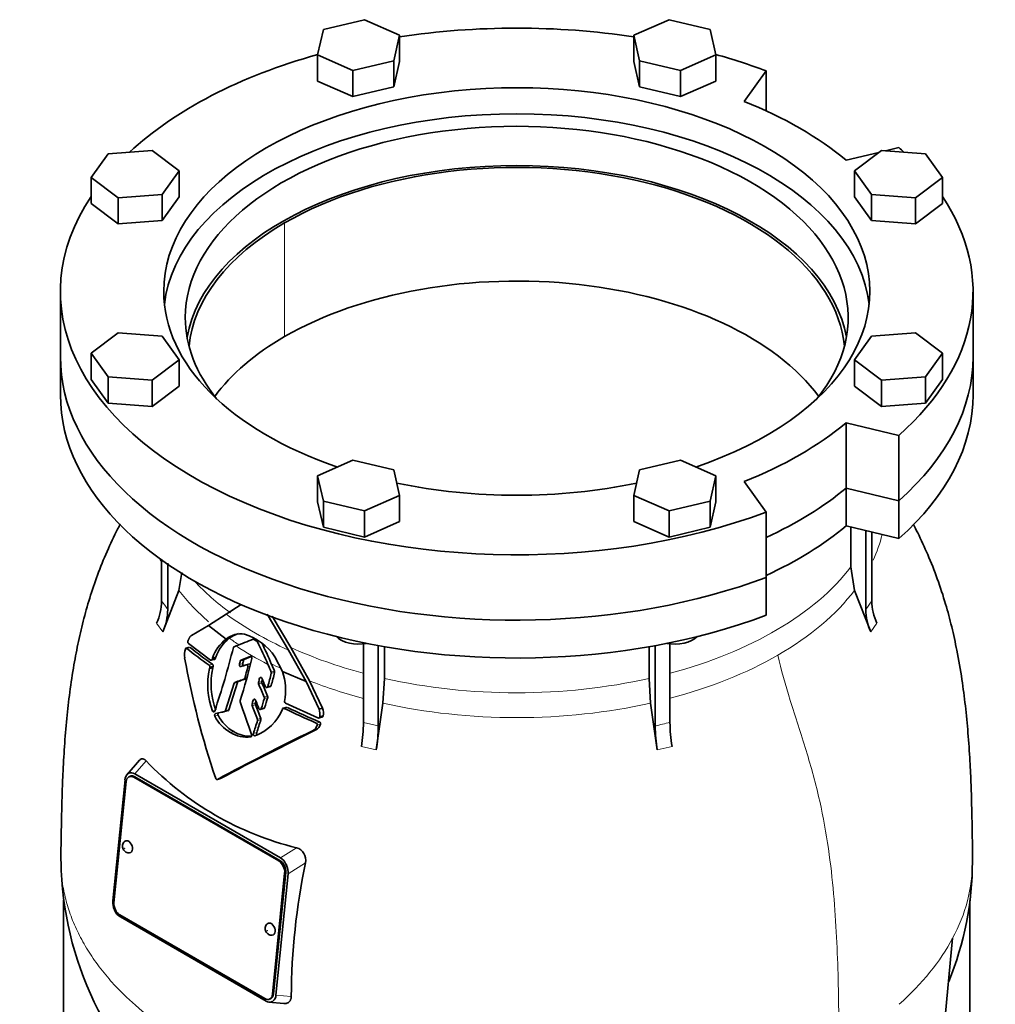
# Model space of a CAD drawing. Header units: millimetres. Extents: x 325 to 1200, y -2135 to 1831.
# Tile 10 of 21: x 895 to 1200, y -853 to -546. Entities that reach past the tile are written whole.
import ezdxf

# ---------------------------------------------------------------- set-up
doc = ezdxf.new("R2010")
doc.units = ezdxf.units.MM
doc.layers.add('VSI344-454_FLANG', color=7, linetype='Continuous')
doc.layers.add('VSI344-454_TESTA', color=7, linetype='Continuous')

# ---------------------------------------------------------------- blocks, each defined once
blk = doc.blocks.new('SE4')
at = {"layer": 'VSI344-454_FLANG', "color": 7, "linetype": 'Continuous', "lineweight": 35}
for p, q in [((1003.07, -545.87), (990.26, -548.93)), ((1014.06, -550.74), (1003.07, -545.87)), ((1098.18, -545.87), (1087.19, -550.74)), ((1110.98, -548.93), (1098.18, -545.87)), ((990.26, -548.93), (988.45, -556.87)), ((1112.79, -556.87), (1110.98, -548.93)), ((1012.25, -558.68), (1014.06, -550.74)), ((1014.06, -550.74), (1014.06, -558.91)), ((1087.19, -550.74), (1087.19, -558.91)), ((1087.19, -550.74), (1089, -558.68)), ((988.45, -556.87), (988.45, -565.03)), ((988.45, -556.87), (999.45, -561.74)), ((999.45, -561.74), (1012.25, -558.68)), ((1012.25, -558.68), (1012.25, -566.84)), ((1012.25, -566.84), (1014.06, -558.91)), ((1087.19, -558.91), (1089, -566.84)), ((1089, -558.68), (1089, -566.84)), ((1089, -558.68), (1101.8, -561.74)), ((1101.8, -561.74), (1112.79, -556.87)), ((1112.79, -556.87), (1112.79, -565.03)), ((999.45, -561.74), (999.45, -569.9)), ((1101.8, -561.74), (1101.8, -569.9)), ((1121.66, -571.4), (1128.49, -561.87)), ((1128.49, -561.87), (1128.49, -574.32)), ((988.45, -565.03), (999.45, -569.9)), ((1101.8, -569.9), (1112.79, -565.03)), ((999.45, -569.9), (1012.25, -566.84)), ((1089, -566.84), (1101.8, -569.9)), ((936.74, -586.72), (923.01, -587.77)), ((945.18, -593.07), (936.74, -586.72)), ((1163.7, -587.32), (1153.48, -589.77)), ((1164.5, -586.72), (1156.07, -593.07)), ((1178.24, -587.77), (1164.5, -586.72)), ((1169.97, -585.82), (1165.8, -586.82)), ((923.01, -587.77), (917.7, -595.16)), ((1183.54, -595.16), (1178.24, -587.77)), ((939.88, -600.46), (945.18, -593.07)), ((945.18, -593.07), (945.18, -601.23)), ((1156.07, -593.07), (1156.07, -601.23)), ((1156.07, -593.07), (1161.37, -600.46)), ((917.7, -595.16), (917.7, -603.32)), ((917.7, -595.16), (926.14, -601.5)), ((1175.11, -601.5), (1183.54, -595.16)), ((1183.54, -595.16), (1183.54, -603.32)), ((926.14, -601.5), (939.88, -600.46)), ((926.14, -601.5), (926.14, -609.67)), ((939.88, -600.46), (939.88, -608.62)), ((939.88, -608.62), (945.18, -601.23)), ((1156.07, -601.23), (1161.37, -608.62)), ((1161.37, -600.46), (1161.37, -608.62)), ((1161.37, -600.46), (1175.11, -601.5)), ((1175.11, -601.5), (1175.11, -609.67)), ((917.7, -603.32), (926.14, -609.67)), ((1175.11, -609.67), (1183.54, -603.32)), ((926.14, -609.67), (939.88, -608.62)), ((1161.37, -608.62), (1175.11, -609.67)), ((908.12, -630.78), (908.12, -651.19)), ((1193.12, -651.19), (1193.12, -630.78)), ((926.14, -643.72), (917.7, -650.07)), ((939.88, -644.77), (926.14, -643.72)), ((945.18, -652.16), (939.88, -644.77)), ((1161.37, -644.77), (1156.07, -652.16)), ((1175.11, -643.72), (1161.37, -644.77)), ((1183.54, -650.07), (1175.11, -643.72)), ((917.7, -650.07), (917.7, -658.24)), ((917.7, -650.07), (923.01, -657.46)), ((1178.24, -657.46), (1183.54, -650.07)), ((1183.54, -650.07), (1183.54, -658.24)), ((936.74, -658.51), (945.18, -652.16)), ((945.18, -652.16), (945.18, -660.32)), ((1156.07, -652.16), (1156.07, -660.32)), ((1156.07, -652.16), (1164.5, -658.51)), ((917.7, -658.24), (923.01, -665.63)), ((923.01, -657.46), (923.01, -665.63)), ((923.01, -657.46), (936.74, -658.51)), ((1164.5, -658.51), (1178.24, -657.46)), ((1178.24, -657.46), (1178.24, -665.63)), ((1178.24, -665.63), (1183.54, -658.24)), ((936.74, -658.51), (936.74, -666.67)), ((936.74, -666.67), (945.18, -660.32)), ((1156.07, -660.32), (1164.5, -666.67)), ((1164.5, -658.51), (1164.5, -666.67)), ((923.01, -665.63), (936.74, -666.67)), ((1164.5, -666.67), (1178.24, -665.63)), ((1153.48, -671.79), (1169.97, -675.73)), ((1153.48, -692.2), (1153.48, -671.79)), ((1169.97, -675.73), (1169.97, -696.15)), ((999.45, -683.49), (988.45, -688.36)), ((1012.25, -686.55), (999.45, -683.49)), ((1101.8, -683.49), (1089, -686.55)), ((1112.79, -688.36), (1101.8, -683.49)), ((988.45, -688.36), (988.45, -696.53)), ((988.45, -688.36), (990.26, -696.29)), ((1014.06, -694.48), (1012.25, -686.55)), ((1089, -686.55), (1087.19, -694.48)), ((1110.98, -696.29), (1112.79, -688.36)), ((1112.79, -688.36), (1112.79, -696.53)), ((1128.49, -699.68), (1121.66, -690.16)), ((1003.07, -699.35), (1014.06, -694.48)), ((1014.06, -694.48), (1014.06, -702.65)), ((1087.19, -694.48), (1087.19, -702.65)), ((1087.19, -694.48), (1098.18, -699.35)), ((1153.48, -692.2), (1169.97, -696.15)), ((988.45, -696.53), (990.26, -704.46)), ((990.26, -696.29), (990.26, -704.46)), ((990.26, -696.29), (1003.07, -699.35)), ((1098.18, -699.35), (1110.98, -696.29)), ((1110.98, -696.29), (1110.98, -704.46)), ((1110.98, -704.46), (1112.79, -696.53)), ((1003.07, -699.35), (1003.07, -707.52)), ((1098.18, -699.35), (1098.18, -707.52)), ((1128.49, -699.68), (1128.49, -720.1)), ((1003.07, -707.52), (1014.06, -702.65)), ((1087.19, -702.65), (1098.18, -707.52)), ((990.26, -704.46), (1003.07, -707.52)), ((1098.18, -707.52), (1110.98, -704.46))]:
    blk.add_line(p, q, dxfattribs=at)
for centre, major_axis, start_param, end_param in [((1050.62, -630.78), (142.5, 0), 1.311301, 1.830292), ((1050.62, -630.78), (142.5, 0), 2.022017, 2.584178), ((1050.62, -630.78), (142.5, 0), 0.992709, 1.119576), ((1050.62, -630.78), (-110.25, 0), 2.103318, 6.283185), ((1050.62, -630.78), (125, 0), 0.604412, 0.966385), ((1050.62, -638.94), (-103.5, 0), 2.703137, 6.283185), ((1050.62, -638.94), (110.25, 0), 0.064181, 3.077412), ((1050.62, -630.78), (-142.5, 0), 3.699007, 3.71968), ((1050.62, -651.19), (103.5, 0), 0.102659, 3.038933), ((1050.62, -630.78), (142.5, 0), 2.772791, 5.290477), ((1050.62, -630.78), (-142.5, 0), 2.563505, 3.510394), ((1050.62, -630.78), (-110.25, 0), 0, 1.038274), ((1050.62, -638.94), (-103.5, 0), 0, 0.438456), ((1050.62, -651.19), (142.5, 0), 3.141593, 5.290477), ((1050.62, -651.19), (-142.5, 0), 2.563505, 3.141593), ((1050.62, -630.78), (125, 0), 5.316801, 5.678774), ((1050.62, -630.78), (-110.25, 0), 1.224323, 1.91727), ((1050.62, -651.19), (125, 0), 5.384862, 5.678774)]:
    blk.add_ellipse(centre, major_axis=major_axis, ratio=0.57735, start_param=start_param, end_param=end_param, dxfattribs=at)
at = {"layer": 'VSI344-454_TESTA', "color": 4, "linetype": 'Continuous', "lineweight": 9}
for p, q in [((978.14, -644.86), (978.14, -609.35)), ((1159.61, -730.13), (1161.52, -727.47)), ((938.16, -734.42), (940.07, -737.09)), ((1161.17, -737.09), (1163.09, -734.42)), ((947.57, -742.27), (948.63, -741.99)), ((954.57, -747.53), (955.61, -747.25)), ((965.05, -747.02), (964.02, -747.29)), ((965.32, -745.99), (964.29, -746.27)), ((966.64, -748.09), (967.29, -747.92)), ((973.94, -749.69), (974.97, -749.42)), ((973.97, -750.07), (975, -749.8)), ((963.39, -752.9), (962.36, -753.18)), ((965.43, -751.94), (966.47, -751.66)), ((965.67, -751.65), (966.36, -751.47)), ((971.01, -752.63), (969.98, -752.91)), ((971.04, -753.04), (970.01, -753.32)), ((970.93, -751.47), (970.33, -751.63)), ((972.89, -754.2), (973.93, -753.93)), ((968.99, -759.48), (967.95, -759.76)), ((968.97, -758.31), (968.35, -758.47)), ((971.8, -757.51), (972.83, -757.23)), ((971.83, -757.92), (972.86, -757.65)), ((956.7, -761.61), (955.65, -761.88)), ((959.68, -761.74), (960.72, -761.47)), ((969.01, -759.89), (967.97, -760.17)), ((970.86, -761.09), (971.9, -760.82)), ((977.95, -761.02), (978.99, -760.74)), ((957.39, -763.18), (956.35, -763.46)), ((969.66, -764.45), (970.7, -764.17)), ((969.67, -764.86), (970.71, -764.59)), ((988.03, -765.6), (989.09, -765.31)), ((1002.77, -765.43), (1007.39, -766.53)), ((962.23, -768.29), (961.19, -768.57)), ((969.42, -768.59), (968.38, -768.87)), ((988.31, -766.28), (989.37, -766)), ((1002.13, -772.91), (1006.75, -774.02)), ((1094.5, -774.02), (1099.12, -772.91)), ((931.34, -781.47), (934.88, -777.45)), ((931.38, -782.41), (931.02, -782.56)), ((981.84, -804.56), (976.84, -807.74)), ((976.28, -808.69), (976.63, -808.54)), ((984.62, -809.3), (979.2, -812.75)), ((978.49, -812.34), (978.14, -812.5)), ((974.35, -850.34), (974.7, -850.19)), ((975.41, -850.59), (980.2, -851.07))]:
    blk.add_line(p, q, dxfattribs=at)
at = {"layer": 'VSI344-454_TESTA', "color": 7, "linetype": 'Continuous', "lineweight": 35}
for p, q in [((908.12, -651.19), (908.12, -663.03)), ((1193.12, -663.03), (1193.12, -651.19)), ((1169.97, -696.15), (1153.48, -692.2)), ((1153.48, -692.2), (1153.48, -704.04)), ((1169.97, -696.15), (1169.97, -707.99)), ((1169.97, -707.99), (1153.48, -704.04)), ((1154.96, -704.4), (1154.96, -716.84)), ((1159.61, -705.51), (1159.61, -730.13)), ((1161.52, -705.97), (1161.52, -727.47)), ((939.72, -714.38), (939.72, -727.47)), ((941.64, -715.68), (941.64, -730.13)), ((945.12, -724.16), (946, -718.62)), ((1154.96, -716.84), (1156.13, -724.16)), ((1128.49, -731.93), (1128.49, -720.1)), ((945.12, -724.16), (940.07, -737.09)), ((1161.17, -737.09), (1156.13, -724.16)), ((959.91, -731.61), (964.61, -728.53)), ((954.38, -735.11), (959.91, -731.61)), ((972.64, -731.63), (979.34, -742.8)), ((949.02, -738.28), (954.38, -735.11)), ((954.38, -735.12), (959.87, -739.37)), ((980.11, -742.05), (974.21, -732.2)), ((955.04, -745.95), (948.07, -740.71)), ((1002.77, -740.46), (1002.77, -765.43)), ((1007.39, -741.29), (1007.39, -766.53)), ((1093.85, -741.25), (1093.85, -766.53)), ((1098.47, -740.77), (1098.47, -765.43)), ((948.47, -741.93), (947.27, -742.26)), ((962.33, -741.78), (963.01, -741.52)), ((979.34, -742.8), (984.85, -752.66)), ((985.91, -752.43), (980.11, -742.05)), ((1009.32, -741.77), (1009.32, -751.67)), ((1091.93, -741.77), (1091.93, -751.67)), ((955.18, -746.01), (956.4, -745.68)), ((955.61, -745.32), (955.47, -745.73)), ((955.47, -745.73), (956.51, -745.45)), ((956.65, -745.05), (955.61, -745.32)), ((956.51, -745.45), (956.65, -745.05)), ((964.49, -747.99), (966.16, -747.4)), ((967.41, -744.82), (964.5, -746)), ((965.53, -745.72), (964.5, -746)), ((965.53, -745.72), (967.53, -744.91)), ((967.27, -747.1), (966.04, -747.43)), ((977.45, -749.5), (975.11, -744.89)), ((954.75, -748.18), (954.64, -748.62)), ((955.68, -748.34), (954.64, -748.62)), ((954.75, -748.18), (955.79, -747.9)), ((955.68, -748.34), (955.79, -747.9)), ((977.45, -749.5), (984.85, -752.66)), ((962.36, -753.18), (959.68, -761.74)), ((960.72, -761.47), (963.39, -752.9)), ((963.63, -752.62), (962.6, -752.9)), ((984.85, -752.66), (988.91, -761.28)), ((989.97, -761), (985.91, -752.43)), ((1008.83, -759.38), (1009.32, -751.67)), ((1091.93, -751.67), (1092.41, -759.38)), ((972.58, -754.51), (973.78, -754.19)), ((988.51, -764.02), (978.42, -759.45)), ((1008.83, -759.38), (1006.75, -774.02)), ((1094.5, -774.02), (1092.41, -759.38)), ((959.41, -762.04), (960.52, -761.74)), ((970.53, -761.4), (971.75, -761.07)), ((978.8, -760.69), (977.57, -761.02)), ((989.97, -761), (988.91, -761.28)), ((988.68, -764.06), (990.04, -763.7)), ((989.09, -763.69), (990.15, -763.4)), ((987.93, -767.75), (986.87, -768.03)), ((932.85, -777.23), (928.92, -781.7)), ((929.44, -781.29), (929.23, -781.41)), ((928.29, -783.35), (924.5, -821.19)), ((928.64, -783.92), (924.85, -821.77)), ((929.92, -782.24), (929.57, -782.39)), ((976.28, -808.69), (931.02, -782.56)), ((931.34, -781.47), (976.84, -807.74)), ((976.63, -808.54), (931.38, -782.41)), ((957.13, -783.21), (958.16, -782.94)), ((978.73, -809.99), (978.57, -809.66)), ((974.35, -850.34), (978.14, -812.5)), ((974.7, -850.19), (978.49, -812.34)), ((979.2, -812.75), (975.41, -850.59)), ((909.12, -820.95), (909.12, -882.26)), ((1192.12, -877.65), (1192.12, -821.1)), ((924.97, -823.95), (925.14, -824.31)), ((926.72, -825.57), (971.97, -851.7)), ((926.85, -826.2), (972.36, -852.47)), ((1183.09, -871.31), (1186.74, -832.82)), ((973.43, -851.87), (973.78, -851.72)), ((973.18, -852.79), (977.84, -853.26)), ((974.25, -852.66), (974.47, -852.53))]:
    blk.add_line(p, q, dxfattribs=at)
for centre, radius, start, end in [((922.51, -727.25), 17.21, 335.3744, 359.2724), ((1178.76, -727.24), 17.24, 180.7403, 204.6067), ((924.43, -729.92), 17.21, 335.3744, 359.2724), ((1176.85, -729.91), 17.24, 180.7408, 204.6061), ((964.51, -745.09), 7.37, 81.4264, 129.0307), ((965.54, -744.81), 7.37, 103.9874, 129.3601), ((959.93, -755.34), 18.43, 34.5428, 72.0547), ((967.52, -749.34), 12.57, 127.5075, 161.3724), ((968.58, -749.06), 12.59, 127.7727, 161.3858), ((755.2, -202.08), 578.08, 291.06821, 291.6291), ((968.36, -739.71), 0.266, 56.1385, 108.2566), ((1045.36, -607.2), 153, 239.8471, 240.2436), ((969.09, -740.57), 0.648, 25.8257, 58.0845), ((875.69, -788.32), 105.54, 22.8825, 27.0751), ((869.56, -791.2), 113.36, 22.9119, 26.5091), ((951.66, -744.27), 4.84, 158.6835, 191.8244), ((1023.07, -649.01), 120, 231.0052, 235.1881), ((1023.03, -650.54), 117.89, 230.8709, 235.1227), ((724.88, -682.99), 244.49, 341.1823, 346.0206), ((962.49, -742.11), 0.363, 115.5886, 171.1568), ((1203.48, -699.17), 260.67, 190.1859, 198.7419), ((824.66, -710.51), 144.14, 345.214, 345.6346), ((787.5, -702.04), 185.57, 342.2733, 346.4564), ((964.67, -746.34), 0.384, 116.0706, 169.0962), ((824.73, -710.1), 145.1, 345.2584, 345.6761), ((965.69, -746.06), 0.38, 115.8212, 169.4159), ((349.02, -1010.28), 677.08, 22.63555, 22.85641), ((303.49, -1030.1), 727.78, 22.6856, 22.88634), ((977.59, -753.53), 23.47, 167.9169, 200.8533), ((978.74, -753.24), 23.57, 167.9856, 200.779), ((808.88, -707.2), 162.97, 344.1686, 345.4676), ((832.58, -715.32), 145.61, 344.5122, 346.193), ((832.67, -714.91), 146.55, 344.5598, 346.2291), ((973.37, -749.93), 0.618, 347.0743, 23.0586), ((974.4, -749.66), 0.619, 347.1564, 23.0692), ((959.78, -755.5), 18.66, 349.6624, 18.7848), ((962.76, -753.27), 0.408, 112.7705, 166.6726), ((963.79, -752.99), 0.402, 112.3972, 167.1149), ((965.29, -751.57), 0.394, 292.0707, 347.757), ((970.59, -753.07), 0.636, 165.1624, 203.0979), ((810.89, -708.82), 165.08, 344.5117, 344.9723), ((2282.9, -194.17), 1427.01, 203.06874, 203.25171), ((971.62, -752.79), 0.635, 165.1919, 203.1766), ((811.54, -708.58), 165.44, 344.5586, 344.7934), ((2225.41, -217.52), 1363.9, 203.1188, 203.31025), ((964.88, -758.73), 0.653, 163.0594, 198.5034), ((1390.72, -615.87), 449.82, 198.5463, 199.9303), ((968.56, -759.94), 0.633, 163.1858, 201.1368), ((665.54, -665.93), 316.64, 342.7627, 343.0059), ((969.6, -759.66), 0.632, 163.2177, 201.1929), ((670.32, -667.03), 312.65, 342.7993, 342.93), ((1650.92, -485.23), 734.57, 201.8373, 202.05963), ((703.71, -678.14), 279.73, 342.7488, 343.4274), ((971.23, -757.75), 0.616, 343.9771, 23.2821), ((707.48, -678.89), 276.82, 342.7852, 343.4707), ((972.27, -757.48), 0.616, 344.0463, 23.3274), ((978.69, -758.96), 0.559, 168.8055, 240.963), ((959.28, -761.65), 0.406, 286.8819, 346.3193), ((960.32, -761.37), 0.412, 287.3234, 345.899), ((1481.83, -560.15), 551.42, 201.2683, 201.7466), ((964.23, -756.21), 14.13, 289.1626, 339.1885), ((1483, -559.38), 551.72, 201.3111, 201.7892), ((977.79, -761.35), 0.375, 64.237, 161.0362), ((1077.51, -555.26), 228.58, 244.1786, 246.9546), ((1077.44, -556.83), 226.42, 244.2289, 247.0352), ((984.8, -762.8), 4.38, 348.3424, 20.3138), ((985.87, -762.52), 4.37, 348.397, 20.4274), ((967.16, -758.06), 12.08, 206.5435, 240.3769), ((968.2, -757.79), 12.08, 206.5203, 240.3666), ((-589.69, -264.68), 1637.62, 342.06838, 342.21569), ((-385.32, -330.18), 1423.92, 342.06761, 342.23702), ((969.08, -764.68), 0.616, 342.6149, 21.6379), ((970.12, -764.4), 0.616, 342.6486, 21.6754), ((987.81, -766.09), 0.537, 338.1422, 65.2538), ((988.68, -763.63), 0.418, 246.3431, 352.2321), ((988.87, -765.8), 0.537, 338.2223, 65.3883), ((989.74, -763.35), 0.42, 246.5562, 352.0348), ((954.65, -765.03), 48.12, 350.5754, 359.5276), ((1146.59, -765.03), 48.12, 180.4724, 189.4246), ((1372.71, -1560.51), 881.42, 115.96048, 118.13059), ((1373.65, -1560.46), 881.58, 115.94686, 118.11883), ((966.17, -760.62), 9.38, 237.9376, 278.4597), ((967.2, -760.34), 9.38, 237.927, 273.9629), ((985.17, -765.17), 3.33, 300.6615, 340.4419), ((986.25, -764.9), 3.31, 300.4988, 340.5853), ((959.28, -766.14), 48.11, 350.5746, 359.5285), ((1141.97, -766.14), 48.12, 180.4724, 189.4246), ((1004.8, -710.56), 96.76, 223.7278, 256.2722), ((930.23, -783.02), 1.91, 54.594, 114.6447), ((930.85, -783.4), 2.57, 129.2377, 178.9426), ((929.49, -804.41), 1.76, 238.5094, 278.1477), ((980.75, -808.38), 3.97, 346.6505, 74.144), ((1013.85, -807.18), 105.54, 180.8885, 230.3229), ((974.53, -811.56), 4.46, 25.2294, 58.8129), ((1093.41, -808.69), 99.51, 337.7497, 359.9201), ((973.78, -812.26), 5.44, 354.8248, 24.6127), ((1197.89, -852.96), 217.7, 168.4284, 179.5003), ((929.92, -821.68), 5.44, 174.8247, 204.6001), ((929.16, -822.38), 4.46, 205.5704, 238.8434), ((974.03, -830.13), 1.76, 238.5094, 278.1477), ((972.85, -850.54), 2.57, 309.2262, 358.9419), ((973.47, -850.91), 1.91, 234.6438, 294.0123)]:
    blk.add_arc(centre, radius, start, end, dxfattribs=at)
at = {"layer": 'VSI344-454_TESTA', "color": 4, "linetype": 'Continuous', "lineweight": 9}
for centre, radius, start, end in [((896.78, -760.28), 54.05, 33.898, 37.3799), ((1111.94, -831.87), 67.79, 101.4626, 105.478), ((1143.22, -808.75), 49.73, 331.0575, 359.9606)]:
    blk.add_arc(centre, radius, start, end, dxfattribs=at)
at = {"layer": 'VSI344-454_TESTA', "color": 7, "linetype": 'Continuous', "lineweight": 35}
for centre, major_axis, ratio, start_param, end_param in [((1050.62, -651.19), (-102.5, 0), 0.57735, 3.197731, 5.497787), ((1050.62, -651.19), (102.5, 0), 0.57735, 2.356194, 3.085455), ((1050.62, -686.71), (-102.5, 0), 0.57735, 3.543769, 5.497787), ((1050.62, -686.71), (102.5, 0), 0.57735, 2.356194, 2.739416), ((1050.62, -651.19), (142.5, 0), 0.57735, 3.141593, 5.290477), ((1050.62, -651.19), (-142.5, 0), 0.57735, 2.563505, 3.141593), ((1050.62, -663.03), (142.5, 0), 0.57735, 3.141593, 5.290477), ((1050.62, -663.03), (-142.5, 0), 0.57735, 2.563505, 3.141593), ((1050.62, -651.19), (125, 0), 0.57735, 5.384862, 5.678774), ((1050.62, -663.03), (125, 0), 0.57735, 5.384862, 5.678774), ((1001.26, -736.33), (-8, 0), 0.57735, 0.514148, 1.885753), ((1099.99, -736.33), (-8, 0), 0.57735, 1.255839, 2.627445), ((930.77, -785.14), (1.2, -2.75), 0.643408, 2.425216, 3.996013), ((931.12, -784.99), (1.2, -2.75), 0.643408, 2.425216, 3.141593), ((929.22, -804.27), (-0.8, 1.83), 0.643408, 0, 0.21978), ((929.22, -804.27), (-0.8, 1.83), 0.643408, 2.920391, 6.283185), ((976.02, -811.27), (1.2, -2.75), 0.643408, 0.85442, 2.425216), ((976.37, -811.12), (-1.2, 2.75), 0.643408, 3.996013, 5.566809), ((926.97, -822.99), (-1.2, 2.75), 0.643408, 0.85442, 2.425216), ((973.77, -829.99), (-0.8, 1.83), 0.643408, 0, 0.21978), ((973.77, -829.99), (-0.8, 1.83), 0.643408, 2.920391, 6.283185), ((972.23, -849.12), (-1.2, 2.75), 0.643408, 2.425216, 3.996013), ((972.58, -848.97), (-1.2, 2.75), 0.643408, 3.141593, 3.996013)]:
    blk.add_ellipse(centre, major_axis=major_axis, ratio=ratio, start_param=start_param, end_param=end_param, dxfattribs=at)
at = {"layer": 'VSI344-454_TESTA', "color": 4, "linetype": 'Continuous', "lineweight": 9}
for centre, major_axis, start_param, end_param in [((1050.62, -697.36), (-115.26, 0), 2.877385, 3.000264), ((1050.62, -697.36), (115.26, 0), 3.398645, 3.408893), ((1050.62, -690.33), (114, 0), 5.145722, 5.868555), ((1050.62, -690.33), (-114, 0), 0.490111, 0.669286), ((1050.62, -697.36), (-115.26, 0), 0.41439, 0.583136), ((1050.62, -697.36), (115.26, 0), 5.497787, 5.868795), ((1050.62, -690.33), (-115.5, 0), 0.667535, 0.905636), ((1050.62, -697.36), (-115.26, 0), 0.678203, 0.720353), ((1050.62, -697.01), (-116.7, 0), 0.721598, 0.842309), ((1050.62, -690.33), (-114, 0), 0.90392, 1.136919), ((1050.62, -697.36), (-115.26, 0), 0.843396, 0.877131), ((1050.62, -697.36), (115.26, 0), 5.141024, 5.497787), ((1050.62, -697.36), (-115.26, 0), 0.974671, 1.14268), ((1050.62, -690.33), (114, 0), 4.341621, 5.083156), ((1050.62, -697.36), (-115.26, 0), 1.199788, 1.941804), ((1050.62, -808.75), (142.36, 0), 5.707705, 5.986003)]:
    blk.add_ellipse(centre, major_axis=major_axis, ratio=0.57735, start_param=start_param, end_param=end_param, dxfattribs=at)
for centre in [(928.17, -804.73), (972.72, -830.45)]:
    blk.add_ellipse(centre, major_axis=(-0.0254, 0.0582), ratio=0.643408, dxfattribs=at)
at = {"layer": 'VSI344-454_TESTA', "color": 7, "linetype": 'Continuous', "lineweight": 35}
for points, knots in [([(926.81, -703.42), (926.68, -703.67), (925.39, -706.2), (923, -711.16), (920.01, -718.35), (917.49, -725.64), (915.41, -732.89), (913.7, -740.13), (912.22, -747.83), (911.01, -755.9), (910.05, -764.45), (909.35, -772.99), (908.89, -781.22), (908.61, -788.82), (908.47, -795.29), (908.37, -800.19), (908.29, -804.69), (908.28, -807.26), (908.27, -808.76)], [0.2688924, 0.2688924, 0.2688924, 0.2688924, 0.2743055, 0.3238182, 0.3748122, 0.4239519, 0.4721181, 0.5196902, 0.5679998, 0.6250792, 0.6807676, 0.7412339, 0.8018987, 0.8540844, 0.9028687, 0.9438754, 0.9723133, 1, 1, 1, 1]), ([(1192.97, -808.79), (1192.97, -807.64), (1192.97, -805.22), (1192.89, -801.31), (1192.81, -797.11), (1192.7, -791.7), (1192.51, -784.97), (1192.15, -777.1), (1191.59, -768.88), (1190.78, -760.36), (1189.66, -751.74), (1188.24, -743.48), (1186.52, -735.61), (1184.52, -728.12), (1182.06, -720.56), (1179.12, -713.16), (1176.51, -707.53), (1174.95, -704.43), (1174.49, -703.54)], [0, 0, 0, 0, 0.0209284, 0.0523806, 0.0821771, 0.1221655, 0.173912, 0.2271622, 0.2882773, 0.3461023, 0.4010479, 0.4614908, 0.5102235, 0.5573757, 0.6105247, 0.6627444, 0.7103953, 0.7296892, 0.7296892, 0.7296892, 0.7296892]), ([(947.94, -739.98), (947.94, -740), (947.92, -740.04), (947.91, -740.11), (947.9, -740.18), (947.89, -740.25), (947.9, -740.32), (947.91, -740.41), (947.94, -740.52), (947.99, -740.63), (948.04, -740.68), (948.07, -740.71)], [0, 0, 0, 0, 0.084422, 0.165946, 0.246194, 0.32687, 0.409652, 0.496096, 0.666594, 0.830213, 1, 1, 1, 1]), ([(947.94, -739.98), (947.98, -739.9), (948.04, -739.73), (948.13, -739.5), (948.23, -739.29), (948.33, -739.1), (948.44, -738.9), (948.56, -738.71), (948.71, -738.53), (948.86, -738.38), (948.97, -738.31), (949.02, -738.27)], [0, 0, 0, 0, 0.117532, 0.229212, 0.33436, 0.43261, 0.523843, 0.650327, 0.771212, 0.88734, 1, 1, 1, 1]), ([(947.57, -742.27), (947.55, -742.26), (947.53, -742.24), (947.49, -742.23), (947.44, -742.22), (947.38, -742.22), (947.32, -742.25), (947.27, -742.29), (947.22, -742.35), (947.18, -742.42), (947.16, -742.48), (947.15, -742.51)], [0, 0, 0, 0, 0.08625, 0.171682, 0.257868, 0.382817, 0.507255, 0.630143, 0.752988, 0.876537, 1, 1, 1, 1]), ([(955.04, -745.95), (955.05, -745.96), (955.09, -745.98), (955.14, -746), (955.19, -746), (955.24, -745.99), (955.31, -745.96), (955.41, -745.89), (955.45, -745.79), (955.47, -745.73)], [0, 0, 0, 0, 0.103611, 0.203327, 0.301591, 0.400957, 0.503894, 0.751518, 1, 1, 1, 1]), ([(955.61, -747.25), (955.62, -747.26), (955.65, -747.28), (955.69, -747.32), (955.72, -747.37), (955.76, -747.44), (955.79, -747.52), (955.81, -747.62), (955.82, -747.71), (955.81, -747.81), (955.8, -747.87), (955.79, -747.9)], [0, 0, 0, 0, 0.082749, 0.16522, 0.248732, 0.373164, 0.49838, 0.623857, 0.748892, 0.874795, 1, 1, 1, 1]), ([(956.51, -745.45), (956.51, -745.47), (956.49, -745.51), (956.47, -745.56), (956.43, -745.61), (956.39, -745.66), (956.33, -745.7), (956.27, -745.72), (956.2, -745.72), (956.14, -745.71), (956.1, -745.68), (956.08, -745.67)], [0, 0, 0, 0, 0.083986, 0.167509, 0.251959, 0.376203, 0.500583, 0.624697, 0.748972, 0.874639, 1, 1, 1, 1]), ([(964.49, -747.99), (964.45, -747.99), (964.39, -748.01), (964.25, -747.97), (964.09, -747.84), (964.01, -747.61), (964, -747.43), (964.02, -747.34), (964.02, -747.29)], [0, 0, 0, 0, 0.124721, 0.24865, 0.50038, 0.748839, 0.874692, 1, 1, 1, 1]), ([(965.05, -747.02), (965.04, -747.06), (965.03, -747.15), (965.04, -747.29), (965.07, -747.43), (965.14, -747.55), (965.22, -747.65), (965.31, -747.71), (965.42, -747.73), (965.48, -747.72), (965.51, -747.71)], [0, 0, 0, 0, 0.12575, 0.251408, 0.377042, 0.502526, 0.627755, 0.752499, 0.8765, 1, 1, 1, 1]), ([(966.64, -748.09), (966.64, -748.07), (966.65, -748.02), (966.66, -747.93), (966.65, -747.81), (966.61, -747.68), (966.55, -747.56), (966.46, -747.47), (966.37, -747.4), (966.28, -747.38), (966.21, -747.39), (966.18, -747.4), (966.16, -747.4)], [0, 0, 0, 0, 0.062709, 0.125843, 0.25116, 0.376322, 0.501352, 0.626278, 0.751007, 0.875429, 0.937895, 1, 1, 1, 1]), ([(967.41, -744.82), (967.42, -744.81), (967.46, -744.8), (967.52, -744.8), (967.61, -744.81), (967.71, -744.87), (967.8, -744.97), (967.87, -745.09), (967.91, -745.22), (967.93, -745.34), (967.92, -745.43), (967.91, -745.48), (967.91, -745.5)], [0, 0, 0, 0, 0.062353, 0.125158, 0.24996, 0.374797, 0.499677, 0.624614, 0.749589, 0.874588, 0.937494, 1, 1, 1, 1]), ([(954.75, -748.18), (954.75, -748.16), (954.76, -748.12), (954.77, -748.06), (954.77, -747.98), (954.77, -747.9), (954.75, -747.8), (954.72, -747.72), (954.68, -747.64), (954.63, -747.58), (954.59, -747.55), (954.57, -747.53)], [0, 0, 0, 0, 0.083676, 0.167034, 0.251419, 0.376349, 0.501804, 0.626849, 0.751332, 0.876067, 1, 1, 1, 1]), ([(970.33, -751.63), (970.33, -751.61), (970.35, -751.56), (970.37, -751.51), (970.41, -751.46), (970.46, -751.4), (970.54, -751.35), (970.65, -751.32), (970.76, -751.34), (970.87, -751.4), (970.96, -751.49), (971.01, -751.58), (971.03, -751.62)], [0, 0, 0, 0, 0.062966, 0.124796, 0.186784, 0.250209, 0.375117, 0.49931, 0.626183, 0.752696, 0.875851, 1, 1, 1, 1]), ([(972.18, -754.22), (972.19, -754.24), (972.21, -754.28), (972.24, -754.34), (972.29, -754.39), (972.35, -754.44), (972.45, -754.49), (972.56, -754.51), (972.67, -754.49), (972.77, -754.42), (972.85, -754.33), (972.88, -754.25), (972.89, -754.2)], [0, 0, 0, 0, 0.063279, 0.124964, 0.186389, 0.248902, 0.37582, 0.50344, 0.627237, 0.751955, 0.876448, 1, 1, 1, 1]), ([(973.93, -753.93), (973.92, -753.95), (973.91, -753.99), (973.88, -754.05), (973.84, -754.1), (973.78, -754.16), (973.73, -754.2), (973.69, -754.21), (973.68, -754.21)], [0, 0, 0, 0, 0.0635375, 0.125825, 0.1881816, 0.2519239, 0.3777756, 0.4008667, 0.4008667, 0.4008667, 0.4008667]), ([(968.35, -758.47), (968.36, -758.45), (968.37, -758.41), (968.4, -758.35), (968.44, -758.3), (968.5, -758.24), (968.58, -758.19), (968.69, -758.17), (968.81, -758.19), (968.91, -758.25), (969.01, -758.34), (969.05, -758.42), (969.06, -758.46)], [0, 0, 0, 0, 0.06381, 0.126263, 0.188678, 0.252375, 0.378548, 0.504124, 0.629235, 0.754264, 0.876896, 1, 1, 1, 1]), ([(956.3, -761.85), (956.3, -761.87), (956.28, -761.91), (956.25, -761.97), (956.22, -762.02), (956.16, -762.08), (956.09, -762.13), (955.99, -762.15), (955.89, -762.14), (955.79, -762.09), (955.71, -762), (955.67, -761.92), (955.65, -761.88)], [0, 0, 0, 0, 0.063465, 0.12566, 0.187794, 0.251081, 0.375353, 0.499064, 0.623924, 0.748961, 0.873998, 1, 1, 1, 1]), ([(956.35, -763.46), (956.34, -763.45), (956.32, -763.41), (956.31, -763.35), (956.29, -763.29), (956.28, -763.2), (956.28, -763.09), (956.31, -762.97), (956.36, -762.86), (956.42, -762.77), (956.5, -762.7), (956.56, -762.68), (956.59, -762.67)], [0, 0, 0, 0, 0.064055, 0.126997, 0.189862, 0.253688, 0.381042, 0.508557, 0.632366, 0.756188, 0.878525, 1, 1, 1, 1]), ([(957.63, -762.4), (957.62, -762.4), (957.59, -762.41), (957.54, -762.43), (957.5, -762.46), (957.45, -762.51), (957.4, -762.58), (957.35, -762.69), (957.33, -762.82), (957.32, -762.95), (957.34, -763.07), (957.38, -763.15), (957.39, -763.18)], [0, 0, 0, 0, 0.062334, 0.123832, 0.185517, 0.248399, 0.372092, 0.496332, 0.621791, 0.747303, 0.873743, 1, 1, 1, 1]), ([(970.13, -761.11), (970.15, -761.15), (970.19, -761.23), (970.31, -761.36), (970.51, -761.43), (970.7, -761.35), (970.81, -761.22), (970.84, -761.14), (970.86, -761.09)], [0, 0, 0, 0, 0.123664, 0.246411, 0.497463, 0.746927, 0.873761, 1, 1, 1, 1]), ([(971.9, -760.82), (971.88, -760.86), (971.85, -760.94), (971.76, -761.04), (971.69, -761.09), (971.65, -761.1)], [0, 0, 0, 0, 0.1272432, 0.2546818, 0.3930996, 0.3930996, 0.3930996, 0.3930996]), ([(968.86, -769.56), (968.85, -769.56), (968.81, -769.57), (968.73, -769.58), (968.64, -769.56), (968.54, -769.49), (968.45, -769.4), (968.39, -769.28), (968.35, -769.15), (968.35, -769.03), (968.36, -768.94), (968.37, -768.89), (968.38, -768.87)], [0, 0, 0, 0, 0.063173, 0.126669, 0.25139, 0.374624, 0.497229, 0.620048, 0.744161, 0.870712, 0.935536, 1, 1, 1, 1]), ([(969.42, -768.59), (969.42, -768.62), (969.4, -768.66), (969.39, -768.73), (969.39, -768.8), (969.4, -768.89), (969.43, -769.01), (969.49, -769.12), (969.58, -769.22), (969.67, -769.27), (969.74, -769.29), (969.79, -769.3), (969.85, -769.29), (969.89, -769.28), (969.91, -769.28)], [0, 0, 0, 0, 0.064346, 0.129033, 0.192681, 0.255857, 0.37953, 0.503319, 0.62553, 0.747962, 0.810155, 0.872929, 0.936645, 1, 1, 1, 1]), ([(967.84, -769.2), (967.85, -769.22), (967.86, -769.25), (967.87, -769.31), (967.88, -769.37), (967.88, -769.44), (967.87, -769.54), (967.84, -769.65), (967.79, -769.74), (967.72, -769.82), (967.64, -769.87), (967.58, -769.89), (967.55, -769.9)], [0, 0, 0, 0, 0.062493, 0.124501, 0.186876, 0.250458, 0.374582, 0.4995, 0.624366, 0.748976, 0.875076, 1, 1, 1, 1]), ([(932.85, -777.23), (932.86, -777.22), (932.98, -777.09), (933.23, -776.89), (933.55, -776.8), (933.81, -776.8), (934.02, -776.84), (934.23, -776.92), (934.45, -777.05), (934.66, -777.22), (934.81, -777.37), (934.88, -777.45)], [0.3819069, 0.3819069, 0.3819069, 0.3819069, 0.392179, 0.5097344, 0.6234902, 0.6817649, 0.7404104, 0.8020867, 0.8651418, 0.9320617, 1, 1, 1, 1]), ([(956.63, -782.92), (956.64, -782.94), (956.65, -782.99), (956.68, -783.04), (956.73, -783.1), (956.78, -783.16), (956.85, -783.21), (956.92, -783.24), (956.99, -783.25), (957.07, -783.24), (957.11, -783.22), (957.13, -783.21)], [0, 0, 0, 0, 0.083882, 0.167351, 0.251899, 0.376428, 0.501233, 0.625666, 0.750014, 0.87532, 1, 1, 1, 1]), ([(928.19, -802.6), (928.17, -802.61), (927.98, -802.74), (927.73, -803.16), (927.53, -803.74), (927.52, -804.37), (927.7, -805.04), (928.1, -805.59), (928.43, -805.81), (928.57, -805.9)], [0, 0, 0, 0, 0.016071, 0.188666, 0.346757, 0.501927, 0.66984, 0.88022, 1, 1, 1, 1]), ([(972.74, -828.32), (972.72, -828.33), (972.53, -828.46), (972.28, -828.88), (972.08, -829.46), (972.06, -830.09), (972.25, -830.76), (972.65, -831.31), (972.98, -831.53), (973.12, -831.62)], [0, 0, 0, 0, 0.016071, 0.188666, 0.346757, 0.501927, 0.66984, 0.88022, 1, 1, 1, 1]), ([(980.2, -851.07), (980.2, -851.12), (980.19, -851.24), (980.18, -851.41), (980.15, -851.57), (980.1, -851.78), (980.03, -852.03), (979.9, -852.29), (979.75, -852.53), (979.51, -852.8), (979.14, -853.07), (978.6, -853.25), (978.15, -853.28), (977.89, -853.26), (977.84, -853.26)], [0, 0, 0, 0, 0.0335571, 0.0667874, 0.0997731, 0.1325985, 0.1958636, 0.2580457, 0.3183352, 0.3781439, 0.4957181, 0.6141111, 0.7362695, 0.7635613, 0.7635613, 0.7635613, 0.7635613])]:
    blk.add_open_spline(points, degree=3, knots=knots, dxfattribs=at)
at = {"layer": 'VSI344-454_TESTA', "color": 4, "linetype": 'Continuous', "lineweight": 9}
blk.add_open_spline([(1132.13, -744.42), (1133.16, -748.99), (1135.96, -758.64), (1141.09, -773.98), (1145.46, -789.86), (1148.11, -804.88), (1149.68, -818.97), (1150.57, -832.52), (1151.04, -845.76), (1151.18, -857.09), (1151.28, -864.13), (1151.28, -866.86)], degree=3, knots=[0, 0, 0, 0, 0.117079, 0.240569, 0.360617, 0.476421, 0.590288, 0.703407, 0.816259, 0.929029, 1, 1, 1, 1], dxfattribs=at)
at = {"layer": 'VSI344-454_TESTA', "color": 7, "linetype": 'Continuous', "lineweight": 35}
for points in [[(965.43, -751.94), (965.12, -752.04), (964.48, -752.26), (963.54, -752.58), (962.91, -752.79), (962.6, -752.9)], [(963.63, -752.62), (964.1, -752.46), (965.04, -752.14), (965.99, -751.82), (966.47, -751.66)], [(972.18, -754.22), (972.05, -753.93), (971.79, -753.36), (971.41, -752.49), (971.16, -751.91), (971.03, -751.62)], [(959.4, -762.04), (959.08, -762.11), (958.45, -762.25), (957.51, -762.47), (956.9, -762.61), (956.59, -762.67)]]:
    blk.add_open_spline(points, degree=3, dxfattribs=at)
at = {"layer": 'VSI344-454_TESTA', "color": 4, "linetype": 'Continuous', "lineweight": 9}
blk.add_rational_spline([(908.27, -808.76), (908.29, -874.6), (1001.58, -903.38), (1092.31, -887.34)], [0.668608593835, 0.547048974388, 0.657512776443, 1], degree=3, dxfattribs=at)

msp = doc.modelspace()

# ---------------------------------------------------------------- block references
msp.add_blockref('SE4', (0, 0))

doc.saveas('drawing.dxf')
